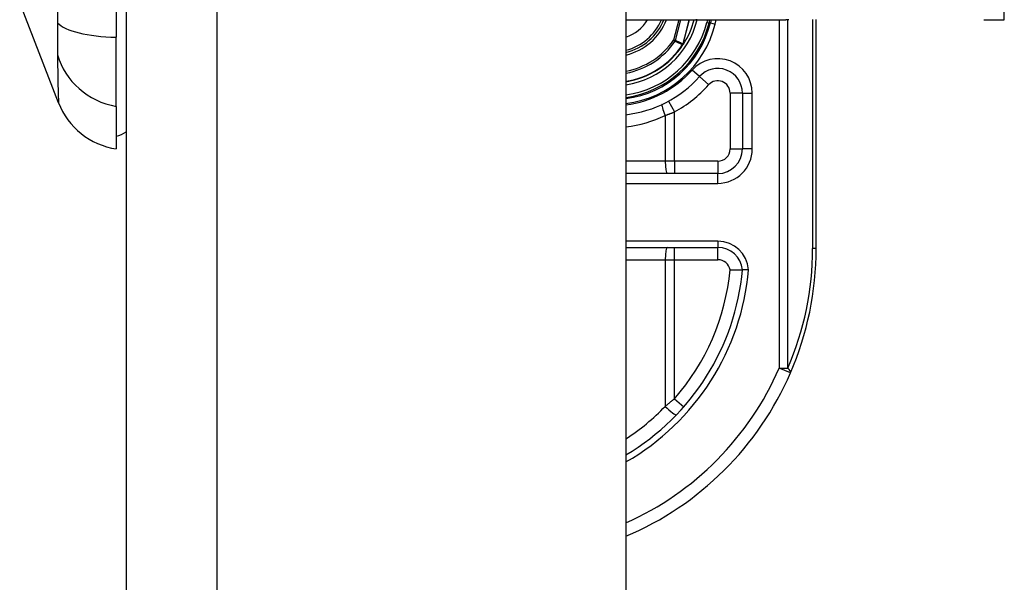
# Model space of a CAD drawing. Header units: inches. Extents: x 4 to 105, y 5 to 58.
# Tile 117 of 133: x 49.095 to 50.671, y 12.452 to 13.352. Entities that reach past the tile are written whole.
import ezdxf

# ---------------------------------------------------------------- set-up
doc = ezdxf.new("R2010")
doc.units = ezdxf.units.IN
doc.header["$MEASUREMENT"] = 0
doc.layers.add('Visible Edges(ANSI)', color=7, linetype='Continuous', lineweight=25)
doc.layers.add('Visible Tangent Edges(ANSI)', color=7, linetype='Continuous', lineweight=25)

msp = doc.modelspace()

# ---------------------------------------------------------------- linework, layer by layer
at = {"layer": 'Visible Edges(ANSI)'}
for p, q in [((49.2651, 39.1425), (49.2651, 9.6315)), ((50.0651, 39.1425), (50.0651, 9.6315)), ((49.2494, 14.1473), (49.2494, 13.3237)), ((49.1569, 13.2189), (49.0948, 13.3786)), ((50.0651, 13.3516), (50.3211, 13.3516)), ((50.1982, 13.3463), (50.1996, 13.3516)), ((50.2016, 13.3516), (50.2003, 13.3465)), ((50.3696, 12.9855), (50.3696, 13.352)), ((50.6381, 13.3516), (50.6706, 13.3516)), ((49.2494, 13.213), (49.2494, 13.3237)), ((50.157, 13.3124), (50.1563, 13.3116)), ((50.2515, 13.2343), (50.2515, 13.145)), ((49.2494, 13.213), (49.2494, 13.145)), ((50.2121, 13.1056), (50.0651, 13.1056)), ((50.0651, 12.9875), (50.2123, 12.9875))]:
    msp.add_line(p, q, dxfattribs=at)
at = {"layer": 'Visible Edges(ANSI)', "flags": 128}
for points in [[(50.157, 13.3124), (50.157, 13.3124), (50.157, 13.3123), (50.1569, 13.3123), (50.1569, 13.3123), (50.1569, 13.3122), (50.1568, 13.3122), (50.1568, 13.3122), (50.1567, 13.3122), (50.1567, 13.3121), (50.1566, 13.3121), (50.1566, 13.3121), (50.1565, 13.312), (50.1565, 13.312), (50.1564, 13.312), (50.1564, 13.312), (50.1564, 13.312), (50.1563, 13.3119), (50.1563, 13.3119), (50.1562, 13.3119), (50.1562, 13.3119), (50.1561, 13.3118), (50.1561, 13.3118), (50.156, 13.3118), (50.156, 13.3118)], [(50.1572, 13.3126), (50.1572, 13.3126), (50.1572, 13.3126), (50.1572, 13.3126), (50.1572, 13.3126), (50.1572, 13.3125), (50.1572, 13.3125), (50.1571, 13.3125), (50.1571, 13.3125), (50.1571, 13.3125), (50.1571, 13.3125), (50.1571, 13.3125), (50.1571, 13.3125), (50.1571, 13.3125), (50.1571, 13.3125), (50.1571, 13.3125), (50.1571, 13.3125), (50.1571, 13.3125), (50.1571, 13.3124), (50.1571, 13.3124), (50.1571, 13.3124), (50.1571, 13.3124), (50.1571, 13.3124), (50.157, 13.3124), (50.157, 13.3124)], [(50.2317, 12.9515), (50.233, 12.9515), (50.2343, 12.9515), (50.2356, 12.9516), (50.2368, 12.9516), (50.238, 12.9516), (50.2393, 12.9517), (50.2404, 12.9517), (50.2416, 12.9517), (50.2427, 12.9517), (50.2437, 12.9517), (50.2447, 12.9518), (50.2457, 12.9518), (50.2466, 12.9518), (50.2474, 12.9518), (50.2481, 12.9518), (50.2488, 12.9518), (50.2494, 12.9518), (50.25, 12.9518), (50.2504, 12.9518), (50.2508, 12.9518), (50.2511, 12.9518), (50.2513, 12.9518), (50.2515, 12.9518), (50.2515, 12.9518)], [(50.2614, 12.9518), (50.2607, 12.9518), (50.2601, 12.9518), (50.2595, 12.9518), (50.2588, 12.9518), (50.2582, 12.9518), (50.2576, 12.9518), (50.257, 12.9518), (50.2564, 12.9518), (50.2559, 12.9518), (50.2554, 12.9518), (50.2549, 12.9518), (50.2544, 12.9518), (50.254, 12.9518), (50.2535, 12.9518), (50.2532, 12.9518), (50.2528, 12.9518), (50.2525, 12.9518), (50.2523, 12.9518), (50.252, 12.9518), (50.2518, 12.9518), (50.2517, 12.9518), (50.2516, 12.9518), (50.2515, 12.9518), (50.2515, 12.9518)]]:
    msp.add_lwpolyline(points, dxfattribs=at)
at = {"layer": 'Visible Edges(ANSI)'}
for centre, radius, start, end in [((50.0436, 13.3855), 0.089, 283.9794, 337.6397), ((50.0436, 13.3855), 0.135, 327.2981, 345.4721), ((50.0436, 13.3855), 0.1615, 277.6503, 346.0291), ((50.0436, 13.3855), 0.1595, 277.7468, 345.776), ((50.0436, 13.3855), 0.1348, 279.1773, 326.7398), ((50.2121, 13.2343), 0.0394, 0, 138.1031), ((50.0436, 13.3855), 0.187, 276.5969, 318.1031), ((49.267, 13.2617), 0.1181, 201.2505, 261.3991), ((49.2415, 13.204), 0.0394, 281.537, 306.8699), ((50.2121, 13.145), 0.0394, 270, 0), ((50.2123, 12.9481), 0.0394, 5.3938, 90), ((49.8696, 12.9855), 0.5, 336.5561, 0), ((49.8696, 12.9855), 0.3834, 300.6602, 354.9569), ((49.8696, 12.9855), 0.5, 293.0167, 336.5561)]:
    msp.add_arc(centre, radius, start, end, dxfattribs=at)
at = {"layer": 'Visible Tangent Edges(ANSI)'}
for p, q in [((49.4111, 9.6315), (49.4111, 39.1425)), ((50.6706, 13.3516), (50.6706, 13.5485)), ((50.1495, 13.3516), (50.1412, 13.319)), ((50.1442, 13.3182), (50.1527, 13.3516)), ((50.166, 13.3516), (50.1562, 13.3129)), ((50.1564, 13.3128), (50.1662, 13.3516)), ((50.179, 13.3512), (50.1772, 13.3516)), ((50.179, 13.3512), (50.1791, 13.3516)), ((50.1955, 13.3516), (50.1944, 13.3473)), ((50.1944, 13.3473), (50.1982, 13.3463)), ((50.2003, 13.3465), (50.1984, 13.347)), ((50.208, 13.3446), (50.2097, 13.3516)), ((50.3103, 13.3516), (50.3103, 12.7944)), ((50.3242, 12.7944), (50.3242, 13.3516)), ((50.3638, 13.3519), (50.3638, 12.9855)), ((50.2003, 13.3465), (50.208, 13.3446)), ((50.1442, 13.3182), (50.1412, 13.319)), ((50.1412, 13.319), (50.1438, 13.3172)), ((50.1557, 13.312), (50.156, 13.3118)), ((50.156, 13.3123), (50.1561, 13.3122)), ((50.156, 13.3118), (50.1563, 13.3116)), ((50.1562, 13.3129), (50.1564, 13.3128)), ((50.1828, 13.2606), (50.1711, 13.2711)), ((50.1828, 13.2606), (50.1975, 13.2475)), ((50.1333, 13.2214), (50.1428, 13.2042)), ((50.2515, 13.2343), (50.2318, 13.2343)), ((50.2318, 13.2343), (50.2318, 13.145)), ((50.2515, 13.2343), (50.2672, 13.2343)), ((50.2672, 13.145), (50.2672, 13.2343)), ((50.1278, 13.1985), (50.1278, 13.1253)), ((50.1428, 13.1253), (50.1428, 13.2042)), ((50.2318, 13.145), (50.2515, 13.145)), ((50.2672, 13.145), (50.2515, 13.145)), ((50.1278, 13.1253), (50.0651, 13.1253)), ((50.1428, 13.1253), (50.1278, 13.1253)), ((50.1428, 13.1253), (50.1428, 13.1056)), ((50.2121, 13.1253), (50.1428, 13.1253)), ((50.2121, 13.1253), (50.2121, 13.1056)), ((50.2121, 13.0898), (50.2121, 13.1056)), ((50.0651, 13.0898), (50.2121, 13.0898)), ((50.2123, 12.9973), (50.0651, 12.9973)), ((50.1428, 12.9678), (50.1428, 12.9875)), ((50.2123, 12.9973), (50.2123, 12.9875)), ((50.2123, 12.9678), (50.2123, 12.9875)), ((50.3696, 12.9855), (50.3638, 12.9855)), ((50.0651, 12.9678), (50.1278, 12.9678)), ((50.1278, 12.9678), (50.1428, 12.9678)), ((50.1278, 12.9678), (50.1278, 12.7332)), ((50.1428, 12.9678), (50.2123, 12.9678)), ((50.1428, 12.7454), (50.1428, 12.9678)), ((50.3103, 12.7944), (50.3242, 12.7944)), ((50.3283, 12.7866), (50.3103, 12.7944)), ((50.1428, 12.7454), (50.1576, 12.7324))]:
    msp.add_line(p, q, dxfattribs=at)
at = {"layer": 'Visible Tangent Edges(ANSI)', "flags": 128}
for points in [[(49.1556, 13.3651), (49.1554, 13.3469)], [(49.1554, 13.3469), (49.1554, 13.3441), (49.1555, 13.3414), (49.1555, 13.3387), (49.1555, 13.3361), (49.1555, 13.3335), (49.1555, 13.3309), (49.1556, 13.3284), (49.1556, 13.326), (49.1556, 13.3236), (49.1556, 13.3213), (49.1556, 13.319), (49.1556, 13.3168), (49.1556, 13.3147), (49.1556, 13.3126), (49.1556, 13.3106), (49.1556, 13.3086), (49.1556, 13.3067), (49.1555, 13.3049), (49.1555, 13.3032), (49.1555, 13.3015), (49.1555, 13.2999), (49.1555, 13.2984), (49.1554, 13.2969), (49.1554, 13.2956)], [(50.3258, 13.3517), (50.3211, 13.3516)], [(50.1438, 13.3172), (50.1443, 13.317), (50.1448, 13.3168), (50.1453, 13.3166), (50.1458, 13.3163), (50.1463, 13.3161), (50.1468, 13.3159), (50.1473, 13.3157), (50.1478, 13.3155), (50.1483, 13.3152), (50.1488, 13.315), (50.1493, 13.3148), (50.1498, 13.3146), (50.1503, 13.3144), (50.1508, 13.3141), (50.1513, 13.3139), (50.1518, 13.3137), (50.1522, 13.3135), (50.1527, 13.3133), (50.1532, 13.313), (50.1537, 13.3128), (50.1542, 13.3126), (50.1547, 13.3124), (50.1552, 13.3122), (50.1557, 13.312)], [(50.1562, 13.3129), (50.1557, 13.3131), (50.1552, 13.3133), (50.1547, 13.3135), (50.1542, 13.3137), (50.1537, 13.314), (50.1532, 13.3142), (50.1527, 13.3144), (50.1522, 13.3146), (50.1517, 13.3149), (50.1512, 13.3151), (50.1507, 13.3153), (50.1502, 13.3155), (50.1497, 13.3157), (50.1492, 13.316), (50.1487, 13.3162), (50.1482, 13.3164), (50.1477, 13.3166), (50.1472, 13.3169), (50.1467, 13.3171), (50.1462, 13.3173), (50.1457, 13.3175), (50.1452, 13.3178), (50.1447, 13.318), (50.1442, 13.3182)], [(50.156, 13.3123), (50.156, 13.3123), (50.156, 13.3123), (50.156, 13.3123), (50.156, 13.3123), (50.1559, 13.3122), (50.1559, 13.3122), (50.1559, 13.3122), (50.1559, 13.3122), (50.1559, 13.3122), (50.1559, 13.3122), (50.1559, 13.3122), (50.1559, 13.3121), (50.1559, 13.3121), (50.1558, 13.3121), (50.1558, 13.3121), (50.1558, 13.3121), (50.1558, 13.3121), (50.1558, 13.312), (50.1558, 13.312), (50.1558, 13.312), (50.1558, 13.312), (50.1558, 13.312), (50.1558, 13.312), (50.1557, 13.312)], [(50.1562, 13.3129), (50.1562, 13.3128), (50.1562, 13.3128), (50.1562, 13.3128), (50.1562, 13.3128), (50.1562, 13.3127), (50.1562, 13.3127), (50.1562, 13.3127), (50.1562, 13.3127), (50.1561, 13.3127), (50.1561, 13.3126), (50.1561, 13.3126), (50.1561, 13.3126), (50.1561, 13.3126), (50.1561, 13.3125), (50.1561, 13.3125), (50.1561, 13.3125), (50.1561, 13.3125), (50.1561, 13.3124), (50.1561, 13.3124), (50.156, 13.3124), (50.156, 13.3124), (50.156, 13.3124), (50.156, 13.3123), (50.156, 13.3123)], [(50.156, 13.3123), (50.156, 13.3123), (50.156, 13.3123), (50.156, 13.3122), (50.156, 13.3122), (50.156, 13.3122), (50.156, 13.3122), (50.156, 13.3122), (50.156, 13.3121), (50.156, 13.3121), (50.156, 13.3121), (50.156, 13.3121), (50.156, 13.312), (50.156, 13.312), (50.156, 13.312), (50.156, 13.312), (50.156, 13.312), (50.156, 13.3119), (50.156, 13.3119), (50.156, 13.3119), (50.156, 13.3119), (50.156, 13.3119), (50.156, 13.3118), (50.156, 13.3118), (50.156, 13.3118)], [(50.156, 13.3118), (50.156, 13.3118), (50.156, 13.3118), (50.156, 13.3118), (50.156, 13.3119), (50.156, 13.3119), (50.156, 13.3119), (50.156, 13.3119), (50.156, 13.3119), (50.156, 13.312), (50.156, 13.312), (50.1561, 13.312), (50.1561, 13.312), (50.1561, 13.312), (50.1561, 13.3121), (50.1561, 13.3121), (50.1561, 13.3121), (50.1561, 13.3121), (50.1561, 13.3121), (50.1561, 13.3121), (50.1561, 13.3122), (50.1561, 13.3122), (50.1561, 13.3122), (50.1561, 13.3122), (50.1561, 13.3122)], [(50.1561, 13.3122), (50.1562, 13.3123), (50.1562, 13.3123), (50.1562, 13.3123), (50.1562, 13.3123), (50.1562, 13.3124), (50.1562, 13.3124), (50.1562, 13.3124), (50.1562, 13.3124), (50.1562, 13.3125), (50.1562, 13.3125), (50.1563, 13.3125), (50.1563, 13.3125), (50.1563, 13.3126), (50.1563, 13.3126), (50.1563, 13.3126), (50.1563, 13.3126), (50.1563, 13.3127), (50.1563, 13.3127), (50.1563, 13.3127), (50.1563, 13.3127), (50.1563, 13.3128), (50.1563, 13.3128), (50.1564, 13.3128), (50.1564, 13.3128)], [(49.1554, 13.2956), (49.1556, 13.2874), (49.1556, 13.2818), (49.1556, 13.2764), (49.1557, 13.2713), (49.1558, 13.2664), (49.1558, 13.2616), (49.1559, 13.2572), (49.156, 13.2529), (49.156, 13.2489), (49.1561, 13.2451), (49.1562, 13.2415), (49.1563, 13.2382), (49.1564, 13.2352), (49.1565, 13.2324), (49.1565, 13.2299), (49.1566, 13.2276), (49.1567, 13.2256), (49.1568, 13.2238), (49.1568, 13.2223), (49.1569, 13.2211), (49.1569, 13.2202), (49.1569, 13.2195), (49.1569, 13.2191), (49.1569, 13.2189)], [(50.1278, 13.1985), (50.1285, 13.1987), (50.1291, 13.1989), (50.1297, 13.1991), (50.1303, 13.1994), (50.131, 13.1996), (50.1316, 13.1998), (50.1322, 13.2), (50.1328, 13.2003), (50.1335, 13.2005), (50.1341, 13.2007), (50.1347, 13.201), (50.1353, 13.2012), (50.136, 13.2015), (50.1366, 13.2017), (50.1372, 13.2019), (50.1378, 13.2022), (50.1385, 13.2024), (50.1391, 13.2027), (50.1397, 13.2029), (50.1403, 13.2032), (50.1409, 13.2034), (50.1416, 13.2037), (50.1422, 13.2039), (50.1428, 13.2042)], [(50.1428, 12.7454), (50.1422, 12.7449), (50.1416, 12.7444), (50.141, 12.7439), (50.1403, 12.7433), (50.1397, 12.7428), (50.1391, 12.7423), (50.1385, 12.7418), (50.1379, 12.7413), (50.1373, 12.7408), (50.1366, 12.7403), (50.136, 12.7398), (50.1354, 12.7393), (50.1348, 12.7387), (50.1341, 12.7382), (50.1335, 12.7377), (50.1329, 12.7372), (50.1323, 12.7367), (50.1316, 12.7362), (50.131, 12.7357), (50.1304, 12.7352), (50.1297, 12.7347), (50.1291, 12.7342), (50.1285, 12.7337), (50.1278, 12.7332)]]:
    msp.add_lwpolyline(points, dxfattribs=at)
at = {"layer": 'Visible Tangent Edges(ANSI)'}
for centre, radius, start, end in [((50.0436, 13.3855), 0.0655, 289.1659, 328.8678), ((50.0436, 13.3855), 0.0855, 284.5694, 336.6625), ((50.0436, 13.3855), 0.0929, 283.3759, 338.6346), ((50.0436, 13.3855), 0.1397, 278.8534, 345.776), ((50.0436, 13.3855), 0.1556, 277.9441, 345.776), ((50.0436, 13.3855), 0.1694, 277.2927, 346.0291), ((50.0436, 13.3855), 0.1181, 280.4852, 325.7195), ((50.0436, 13.3855), 0.1212, 280.2152, 325.7195), ((50.0436, 13.3855), 0.1341, 279.2258, 326.7398), ((50.2121, 13.2343), 0.0551, 0, 138.1031), ((50.0436, 13.3855), 0.1713, 277.2066, 318.1031), ((50.2121, 13.2343), 0.0197, 0, 138.1031), ((50.0436, 13.3855), 0.2067, 298.671, 318.1031), ((50.0399, 13.3855), 0.2067, 277.0086, 295.1856), ((50.2121, 13.145), 0.0551, 270, 0), ((50.2121, 13.145), 0.0197, 270, 0), ((50.2123, 12.9481), 0.0492, 4.296, 90), ((49.8835, 12.9855), 0.4803, 336.5561, 0), ((50.2123, 12.9481), 0.0197, 9.8056, 90), ((49.8696, 12.9855), 0.3932, 299.8137, 355.0813), ((49.8696, 12.9855), 0.3637, 318.6896, 354.628), ((49.8696, 12.9855), 0.4803, 294.0181, 336.5561), ((49.8659, 12.9855), 0.3637, 303.2176, 316.0814)]:
    msp.add_arc(centre, radius, start, end, dxfattribs=at)
for centre, major_axis, ratio, start_param, end_param in [((49.2693, 13.3612), (-0.118, -0.0053), 0.314585, 0.249322, 1.386592), ((50.1412, 13.319), (0.00162, 0.00359), 0.779727, 4.57537, 4.849408), ((49.2693, 13.3232), (-0.117, 0.0158), 0.948273, 0.391156, 1.528426), ((50.1316, 13.1985), (-0.0084, 0.0178), 0.172316, 0, 1.48994), ((50.1316, 13.1253), (0, -0.0197), 0.189796, 4.712389, 6.283185), ((50.1316, 12.9678), (0, 0.0197), 0.189796, 0, 1.570796), ((50.3103, 12.7944), (0.0181, -0.0078), 0.369668, 0, 0.864875), ((50.1316, 12.7332), (0.0142, -0.0137), 0.132897, 4.575244, 6.283185)]:
    msp.add_ellipse(centre, major_axis=major_axis, ratio=ratio, start_param=start_param, end_param=end_param, dxfattribs=at)

doc.saveas('drawing.dxf')
